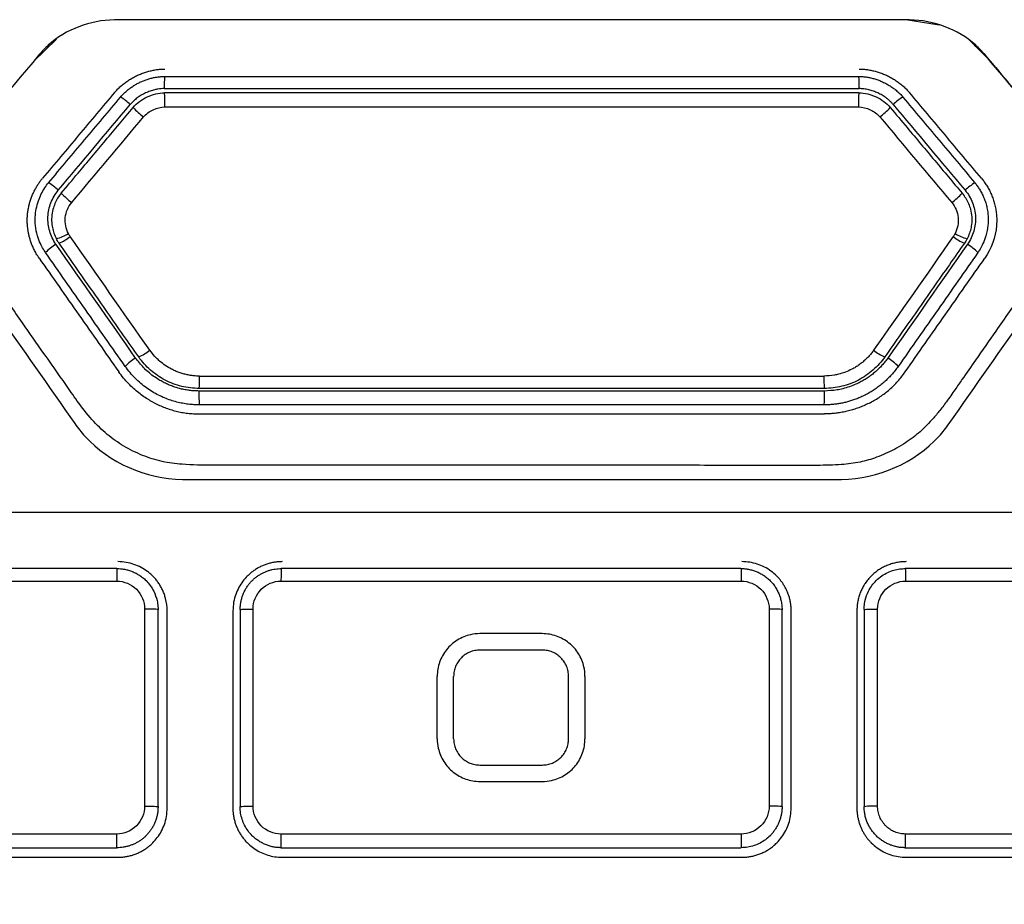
# Model space of a CAD drawing. Header units: millimetres. Extents: x -508 to 796, y -404 to 760.
# Tile 70 of 116: x 229 to 259, y 149 to 176. Entities that reach past the tile are written whole.
import ezdxf

# ---------------------------------------------------------------- set-up
doc = ezdxf.new("R2010")
doc.units = ezdxf.units.MM

msp = doc.modelspace()

# ---------------------------------------------------------------- linework, layer by layer
at = {"color": 7, "linetype": 'Continuous', "lineweight": 25}
for p, q in [((237.561, 175.886), (231.43, 175.885)), ((255.646, 175.885), (249.518, 175.886)), ((256.541, 175.722), (255.534, 175.885)), ((229.673, 175.295), (228.967, 174.618)), ((258.086, 174.645), (257.467, 175.267)), ((257.944, 174.814), (257.625, 175.107)), ((258.266, 174.431), (257.944, 174.814)), ((232.352, 157.943), (232.352, 151.942)), ((232.761, 151.926), (232.761, 157.926)), ((233.04, 151.886), (233.04, 157.886)), ((235.04, 157.886), (235.04, 151.886)), ((235.261, 157.926), (235.261, 151.926)), ((235.654, 151.944), (235.654, 157.943)), ((251.368, 157.944), (251.368, 151.944)), ((251.761, 151.926), (251.761, 157.926)), ((252.04, 151.886), (252.04, 157.886)), ((254.04, 157.886), (254.04, 151.886)), ((254.261, 157.926), (254.261, 151.926)), ((254.671, 151.943), (254.671, 157.943)), ((241.261, 153.994), (241.261, 155.894)), ((241.761, 153.994), (241.761, 155.894)), ((245.761, 155.894), (245.761, 153.994))]:
    msp.add_line(p, q, dxfattribs=at)
for centre, radius, start, end in [((236.51, 173.878), 3.561, 175.4612, 181.4118), ((250.548, 173.878), 3.562, 358.5886, 4.5375), ((227.814, 173.334), 5.156, 358.8526, 3.6197), ((259.246, 173.334), 5.157, 176.3813, 181.1471), ((230.381, 171.617), 2.283, 47.7742, 57.1355), ((256.678, 171.617), 2.282, 122.8637, 132.2261), ((234.288, 175.434), 3.187, 224.1728, 231.8462), ((252.771, 175.434), 3.187, 308.1536, 315.828), ((227.882, 168.64), 2.759, 48.159, 55.8949), ((259.177, 168.64), 2.759, 124.1044, 131.8412), ((232.534, 173.342), 3.861, 225.1914, 231.5252), ((254.526, 173.342), 3.861, 308.4746, 314.8093), ((229.315, 170.535), 1.363, 284.8466, 301.7125), ((229.224, 170.347), 1.368, 292.4423, 309.0787), ((257.836, 170.347), 1.369, 230.9216, 247.557), ((257.744, 170.536), 1.363, 238.2924, 255.1578), ((230.374, 167.842), 1.409, 120.8726, 137.426), ((256.685, 167.842), 1.41, 42.5748, 59.1272), ((231.534, 167.047), 1.564, 294.0423, 308.5692), ((255.525, 167.047), 1.564, 231.431, 245.957), ((232.919, 164.208), 1.614, 121.3873, 135.8327), ((254.14, 164.208), 1.614, 44.1681, 58.6125), ((229.799, 164.946), 4.225, 356.1162, 1.2281), ((257.261, 164.946), 4.226, 178.7723, 183.8825), ((238.939, 164.473), 4.935, 178.7261, 183.6391), ((248.119, 164.473), 4.936, 356.3621, 1.2735), ((254.567, 149.573), 2.372, 87.4908, 97.4054)]:
    msp.add_arc(centre, radius, start, end, dxfattribs=at)
for points, knots in [([(231.43, 175.885), (230.69, 175.867), (229.831, 175.552), (229.22, 174.92), (229.132, 174.814)], [4.745795, 4.745795, 4.745795, 4.745795, 6.990909, 7.409074, 7.409074, 7.409074, 7.409074]), ([(255.646, 175.885), (255.533, 175.888), (255.42, 175.886), (247.463, 175.886), (239.613, 175.886), (231.656, 175.886), (231.543, 175.888), (231.43, 175.885)], [7.409074, 7.409074, 7.409074, 7.409074, 7.751774, 7.751774, 31.500383, 31.500383, 31.843088, 31.843088, 31.843088, 31.843088]), ([(257.944, 174.814), (257.856, 174.92), (257.245, 175.552), (256.386, 175.867), (255.646, 175.885)], [31.843088, 31.843088, 31.843088, 31.843088, 32.261246, 34.506341, 34.506341, 34.506341, 34.506341]), ([(231.436, 173.671), (231.466, 173.704), (231.525, 173.771), (231.623, 173.864), (231.727, 173.95), (231.837, 174.029), (231.953, 174.101), (232.073, 174.166), (232.197, 174.223), (232.323, 174.272), (232.451, 174.312), (232.58, 174.345), (232.71, 174.368), (232.84, 174.383), (232.926, 174.385), (232.968, 174.386)], [0, 0, 0, 0, 0.0765684, 0.1537508, 0.2314499, 0.3095278, 0.3878183, 0.4661373, 0.5442919, 0.6220899, 0.6993466, 0.7758937, 0.8515865, 0.9263126, 1, 1, 1, 1]), ([(254.108, 174.386), (254.15, 174.385), (254.237, 174.383), (254.366, 174.368), (254.496, 174.345), (254.625, 174.312), (254.753, 174.272), (254.88, 174.223), (255.003, 174.166), (255.123, 174.101), (255.239, 174.029), (255.349, 173.95), (255.454, 173.864), (255.552, 173.771), (255.61, 173.704), (255.64, 173.671)], [0, 0, 0, 0, 0.073686, 0.148411, 0.224103, 0.300649, 0.377905, 0.455703, 0.533858, 0.612177, 0.690468, 0.768547, 0.846247, 0.92343, 1, 1, 1, 1]), ([(258.266, 174.431), (258.776, 173.823), (259.797, 172.606), (260.818, 171.389), (261.328, 170.781)], [0, 0, 0, 0, 0.5000066, 1, 1, 1, 1]), ([(231.619, 173.534), (231.645, 173.564), (231.698, 173.623), (231.785, 173.705), (231.877, 173.781), (231.974, 173.85), (232.076, 173.913), (232.182, 173.97), (232.29, 174.019), (232.4, 174.062), (232.512, 174.097), (232.625, 174.125), (232.737, 174.144), (232.849, 174.157), (232.923, 174.159), (232.96, 174.16)], [0, 0, 0, 0, 0.077645, 0.155749, 0.234205, 0.312863, 0.391548, 0.470069, 0.548229, 0.625835, 0.702706, 0.778678, 0.853613, 0.927408, 1, 1, 1, 1]), ([(232.96, 174.16), (233.665, 174.16), (235.074, 174.16), (237.188, 174.16), (239.302, 174.16), (241.416, 174.16), (243.53, 174.16), (245.644, 174.16), (247.758, 174.16), (249.871, 174.16), (251.985, 174.16), (253.395, 174.16), (254.099, 174.16)], [0, 0, 0, 0, 0.100015, 0.20002, 0.300018, 0.40001, 0.5, 0.59999, 0.699982, 0.79998, 0.899985, 1, 1, 1, 1]), ([(254.099, 174.16), (254.139, 174.159), (254.22, 174.157), (254.341, 174.142), (254.463, 174.119), (254.585, 174.086), (254.705, 174.045), (254.824, 173.996), (254.939, 173.938), (255.051, 173.872), (255.159, 173.799), (255.26, 173.718), (255.355, 173.631), (255.412, 173.566), (255.44, 173.534)], [0, 0, 0, 0, 0.078693, 0.158794, 0.240217, 0.322818, 0.406413, 0.490786, 0.575696, 0.660896, 0.746138, 0.831192, 0.915861, 1, 1, 1, 1]), ([(231.436, 173.671), (231.072, 173.237), (230.342, 172.367), (229.612, 171.497), (229.246, 171.061)], [0, 0, 0, 0, 0.4993387, 1, 1, 1, 1]), ([(232.95, 173.79), (232.918, 173.789), (232.854, 173.788), (232.757, 173.775), (232.644, 173.752), (232.518, 173.715), (232.381, 173.659), (232.251, 173.59), (232.127, 173.508), (232.013, 173.416), (231.947, 173.343), (231.915, 173.307)], [0, 0, 0, 0, 0.080844, 0.163876, 0.24962, 0.374061, 0.499976, 0.625729, 0.749975, 0.877604, 1, 1, 1, 1]), ([(232.002, 173.213), (232.061, 173.283), (232.128, 173.344), (232.274, 173.452), (232.352, 173.499), (232.515, 173.576), (232.601, 173.605), (232.779, 173.647), (232.869, 173.66), (232.96, 173.66)], [0, 0, 0, 0, 0.25, 0.25, 0.5, 0.5, 0.75, 0.75, 1, 1, 1, 1]), ([(254.099, 173.66), (250.577, 173.66), (243.53, 173.66), (236.483, 173.66), (232.96, 173.66)], [0.399117, 0.399117, 0.399117, 0.399117, 1.530893, 2.663, 2.663, 2.663, 2.663]), ([(254.099, 173.66), (254.191, 173.66), (254.28, 173.647), (254.457, 173.605), (254.544, 173.576), (254.707, 173.499), (254.785, 173.452), (254.931, 173.344), (254.998, 173.283), (255.057, 173.213)], [0, 0, 0, 0, 0.25, 0.25, 0.5, 0.5, 0.75, 0.75, 1, 1, 1, 1]), ([(255.144, 173.307), (255.124, 173.331), (255.081, 173.379), (255.009, 173.446), (254.919, 173.517), (254.809, 173.59), (254.678, 173.659), (254.542, 173.714), (254.4, 173.756), (254.255, 173.784), (254.157, 173.788), (254.109, 173.79)], [0, 0, 0, 0, 0.080849, 0.163881, 0.249619, 0.374066, 0.499975, 0.625734, 0.749974, 0.87761, 1, 1, 1, 1]), ([(257.83, 171.061), (257.464, 171.497), (256.734, 172.367), (256.004, 173.237), (255.64, 173.671)], [0, 0, 0, 0, 0.500661, 1, 1, 1, 1]), ([(229.429, 170.924), (229.795, 171.36), (230.525, 172.23), (231.255, 173.1), (231.619, 173.534)], [0, 0, 0, 0, 0.500659, 1, 1, 1, 1]), ([(255.44, 173.534), (255.804, 173.1), (256.534, 172.23), (257.264, 171.36), (257.63, 170.924)], [0, 0, 0, 0, 0.499341, 1, 1, 1, 1]), ([(229.812, 170.603), (229.984, 170.807), (230.155, 171.011), (230.326, 171.216), (230.606, 171.548), (230.885, 171.881), (231.164, 172.214), (231.444, 172.547), (231.723, 172.88), (232.002, 173.213)], [0, 0, 0, 0, 0.0008, 0.0008, 0.0008, 0.002104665, 0.002104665, 0.002104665, 0.003409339, 0.003409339, 0.003409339, 0.003409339]), ([(232.319, 172.928), (232.4, 173.023), (232.502, 173.094), (232.726, 173.199), (232.848, 173.231), (232.969, 173.231)], [0, 0, 0, 0, 0.5, 0.5, 1, 1, 1, 1]), ([(254.09, 173.231), (254.215, 173.231), (254.337, 173.198), (254.56, 173.093), (254.662, 173.02), (254.74, 172.928)], [0, 0, 0, 0, 0.5, 0.5, 1, 1, 1, 1]), ([(255.057, 173.213), (255.228, 173.009), (255.399, 172.805), (255.571, 172.601), (255.85, 172.268), (256.129, 171.935), (256.409, 171.602), (256.688, 171.269), (256.967, 170.936), (257.247, 170.603)], [0, 0, 0, 0, 0.0008, 0.0008, 0.0008, 0.002104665, 0.002104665, 0.002104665, 0.00340934, 0.00340934, 0.00340934, 0.00340934]), ([(228.78, 169.864), (228.783, 169.908), (228.789, 169.995), (228.808, 170.122), (228.834, 170.247), (228.868, 170.366), (228.908, 170.481), (228.953, 170.592), (229.003, 170.697), (229.058, 170.796), (229.117, 170.89), (229.179, 170.979), (229.224, 171.034), (229.246, 171.061)], [0, 0, 0, 0, 0.10078, 0.199702, 0.296746, 0.391874, 0.485033, 0.576171, 0.665233, 0.752176, 0.836964, 0.919575, 1, 1, 1, 1]), ([(229.336, 168.796), (229.313, 168.831), (229.255, 168.918), (229.168, 169.088), (229.078, 169.327), (229.024, 169.599), (229.015, 169.877), (229.046, 170.129), (229.11, 170.366), (229.199, 170.578), (229.305, 170.765), (229.389, 170.873), (229.429, 170.924)], [0, 0, 0, 0, 0.055056, 0.137977, 0.249173, 0.389401, 0.499406, 0.613217, 0.720422, 0.820762, 0.913991, 1, 1, 1, 1]), ([(257.63, 170.924), (257.655, 170.893), (257.707, 170.829), (257.777, 170.723), (257.843, 170.607), (257.902, 170.48), (257.954, 170.343), (257.995, 170.195), (258.025, 170.039), (258.043, 169.848), (258.035, 169.601), (257.981, 169.328), (257.892, 169.087), (257.804, 168.918), (257.746, 168.83), (257.723, 168.796)], [0, 0, 0, 0, 0.052477, 0.107873, 0.166183, 0.227377, 0.291397, 0.358165, 0.427598, 0.49963, 0.609879, 0.750357, 0.862466, 0.945538, 1, 1, 1, 1]), ([(257.83, 171.061), (257.857, 171.027), (257.913, 170.958), (257.988, 170.846), (258.058, 170.726), (258.122, 170.596), (258.177, 170.459), (258.224, 170.314), (258.261, 170.162), (258.287, 170.003), (258.293, 169.895), (258.297, 169.841)], [0, 0, 0, 0, 0.09797, 0.199379, 0.304201, 0.412375, 0.523812, 0.638401, 0.756026, 0.876582, 1, 1, 1, 1]), ([(261.328, 170.781), (260.921, 170.199), (260.174, 169.132), (259.154, 167.674), (258.336, 166.504), (257.721, 165.621), (257.306, 165.028), (257.013, 164.603), (256.785, 164.274), (256.55, 163.967), (256.334, 163.711), (256.125, 163.49), (255.914, 163.296), (255.692, 163.12), (255.449, 162.955), (255.102, 162.757), (254.667, 162.558), (254.124, 162.404), (253.516, 162.325), (253.043, 162.318), (252.663, 162.318), (252.37, 162.318), (251.891, 162.319), (251.226, 162.319), (250.376, 162.319), (249.34, 162.319), (248.118, 162.32), (246.71, 162.32), (245.116, 162.32), (243.337, 162.32), (241.372, 162.321), (239.221, 162.32), (236.884, 162.323), (234.955, 162.316), (233.599, 162.327), (232.879, 162.418), (232.281, 162.611), (231.714, 162.887), (231.196, 163.256), (230.72, 163.719), (230.377, 164.165), (230.069, 164.611), (229.73, 165.093), (229.236, 165.799), (228.585, 166.728), (227.778, 167.881), (226.815, 169.257), (226.121, 170.248), (225.748, 170.781)], [0, 0, 0, 0, 0.048849, 0.089628, 0.122343, 0.146994, 0.163585, 0.172115, 0.182442, 0.191101, 0.198647, 0.205483, 0.211939, 0.218313, 0.22492, 0.232138, 0.245669, 0.257689, 0.270718, 0.287615, 0.290069, 0.29677, 0.307717, 0.32291, 0.34235, 0.366036, 0.393968, 0.426147, 0.462573, 0.503244, 0.548162, 0.597327, 0.650738, 0.708395, 0.729649, 0.743636, 0.757989, 0.772605, 0.786732, 0.801494, 0.818041, 0.825279, 0.838766, 0.858505, 0.884496, 0.916741, 0.955241, 1, 1, 1, 1]), ([(229.651, 169.052), (229.566, 169.174), (229.505, 169.307), (229.421, 169.591), (229.402, 169.737), (229.414, 170.032), (229.446, 170.177), (229.553, 170.453), (229.627, 170.581), (229.723, 170.695)], [0, 0, 0, 0, 0.25, 0.25, 0.5, 0.5, 0.75, 0.75, 1, 1, 1, 1]), ([(229.812, 170.603), (229.772, 170.554), (229.699, 170.453), (229.616, 170.288), (229.527, 170.029), (229.507, 169.773), (229.559, 169.47), (229.607, 169.328), (229.664, 169.217)], [0, 0, 0, 0, 0.210469, 0.420937, 0.631406, 1.157577, 1.262811, 1.683748, 1.683748, 1.683748, 1.683748]), ([(257.247, 170.603), (257.288, 170.554), (257.36, 170.452), (257.443, 170.288), (257.532, 170.03), (257.552, 169.774), (257.501, 169.47), (257.453, 169.328), (257.395, 169.218)], [0, 0, 0, 0, 0.210371, 0.420741, 0.631112, 1.157038, 1.262223, 1.682965, 1.682965, 1.682965, 1.682965]), ([(257.336, 170.695), (257.432, 170.581), (257.505, 170.454), (257.613, 170.178), (257.644, 170.033), (257.658, 169.738), (257.639, 169.591), (257.556, 169.308), (257.493, 169.174), (257.408, 169.052)], [0, 0, 0, 0, 0.25, 0.25, 0.5, 0.5, 0.75, 0.75, 1, 1, 1, 1]), ([(230.032, 169.375), (229.992, 169.45), (229.965, 169.529), (229.932, 169.694), (229.928, 169.779), (229.955, 170.028), (230.023, 170.191), (230.131, 170.32)], [0, 0, 0, 0, 0.25, 0.25, 0.5, 0.5, 1, 1, 1, 1]), ([(256.928, 170.32), (257.036, 170.191), (257.104, 170.028), (257.131, 169.779), (257.127, 169.694), (257.094, 169.53), (257.067, 169.451), (257.028, 169.376)], [0, 0, 0, 0, 0.5, 0.5, 0.75, 0.75, 1, 1, 1, 1]), ([(229.054, 168.764), (229.031, 168.805), (228.987, 168.885), (228.933, 169.006), (228.889, 169.121), (228.855, 169.231), (228.829, 169.333), (228.809, 169.428), (228.796, 169.514), (228.787, 169.591), (228.782, 169.659), (228.779, 169.718), (228.778, 169.768), (228.779, 169.808), (228.779, 169.839), (228.78, 169.857), (228.78, 169.864)], [0, 0, 0, 0, 0.1228782, 0.2382658, 0.3459676, 0.4458269, 0.5377272, 0.621588, 0.6973582, 0.7650083, 0.8245238, 0.8758991, 0.9191334, 0.9542275, 0.9811828, 1, 1, 1, 1]), ([(229.746, 169.083), (229.738, 169.094), (229.731, 169.105), (229.723, 169.116), (229.716, 169.127), (229.709, 169.139), (229.702, 169.15), (229.689, 169.172), (229.676, 169.195), (229.664, 169.217)], [0, 0, 0, 0, 0.0000404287, 0.0000404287, 0.0000404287, 0.0000808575, 0.0000808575, 0.0000808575, 0.00015804, 0.00015804, 0.00015804, 0.00015804]), ([(257.395, 169.218), (257.389, 169.206), (257.383, 169.194), (257.376, 169.182), (257.369, 169.171), (257.363, 169.159), (257.356, 169.147), (257.342, 169.125), (257.328, 169.104), (257.313, 169.083)], [0, 0, 0, 0, 0.000040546, 0.000040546, 0.000040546, 0.0000810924, 0.0000810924, 0.0000810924, 0.0001586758, 0.0001586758, 0.0001586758, 0.0001586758]), ([(231.762, 165.332), (231.357, 165.91), (230.548, 167.065), (229.74, 168.219), (229.336, 168.796)], [0, 0, 0, 0, 0.500473, 1, 1, 1, 1]), ([(232.171, 165.619), (232.019, 165.837), (231.866, 166.055), (231.713, 166.273), (231.385, 166.741), (231.057, 167.21), (230.73, 167.678), (230.402, 168.146), (230.074, 168.615), (229.746, 169.083)], [0, 0, 0, 0, 0.0008, 0.0008, 0.0008, 0.00251913, 0.00251913, 0.00251913, 0.004238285, 0.004238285, 0.004238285, 0.004238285]), ([(257.313, 169.083), (257.161, 168.865), (257.008, 168.647), (256.856, 168.429), (256.528, 167.961), (256.2, 167.493), (255.872, 167.024), (255.544, 166.556), (255.216, 166.088), (254.888, 165.619)], [0, 0, 0, 0, 0.0008, 0.0008, 0.0008, 0.002519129, 0.002519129, 0.002519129, 0.004238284, 0.004238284, 0.004238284, 0.004238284]), ([(257.723, 168.796), (257.319, 168.219), (256.511, 167.065), (255.702, 165.91), (255.298, 165.332)], [0, 0, 0, 0, 0.499527, 1, 1, 1, 1]), ([(229.14, 168.628), (229.125, 168.65), (229.095, 168.695), (229.067, 168.741), (229.054, 168.764)], [0, 0, 0, 0, 0.49915, 1, 1, 1, 1]), ([(229.14, 168.628), (229.544, 168.052), (230.352, 166.898), (231.161, 165.743), (231.565, 165.165)], [0, 0, 0, 0, 0.499526, 1, 1, 1, 1]), ([(255.511, 165.165), (255.915, 165.743), (256.724, 166.898), (257.532, 168.052), (257.936, 168.628)], [0, 0, 0, 0, 0.500474, 1, 1, 1, 1]), ([(234.023, 165.036), (233.981, 165.037), (233.896, 165.039), (233.77, 165.053), (233.646, 165.075), (233.523, 165.105), (233.402, 165.143), (233.284, 165.191), (233.142, 165.259), (232.979, 165.357), (232.829, 165.472), (232.666, 165.623), (232.575, 165.74), (232.509, 165.824)], [0, 0, 0, 0, 0.071816, 0.143063, 0.214098, 0.285235, 0.356686, 0.428561, 0.500197, 0.6238, 0.749371, 0.819039, 1, 1, 1, 1]), ([(254.55, 165.824), (254.525, 165.79), (254.475, 165.722), (254.392, 165.627), (254.303, 165.538), (254.208, 165.454), (254.107, 165.377), (254.001, 165.308), (253.863, 165.231), (253.689, 165.153), (253.511, 165.097), (253.293, 165.049), (253.145, 165.042), (253.036, 165.036)], [0, 0, 0, 0, 0.071825, 0.143085, 0.214133, 0.28528, 0.356741, 0.428627, 0.500274, 0.623861, 0.749417, 0.816678, 1, 1, 1, 1]), ([(234.006, 164.582), (233.958, 164.583), (233.864, 164.585), (233.723, 164.599), (233.583, 164.62), (233.445, 164.65), (233.309, 164.688), (233.176, 164.734), (233.046, 164.788), (232.916, 164.852), (232.711, 164.965), (232.507, 165.116), (232.269, 165.338), (232.154, 165.488), (232.079, 165.585)], [0, 0, 0, 0, 0.062817, 0.125374, 0.18791, 0.25064, 0.313472, 0.375618, 0.437772, 0.500102, 0.56826, 0.749243, 0.836004, 1, 1, 1, 1]), ([(234.014, 164.66), (233.832, 164.66), (233.655, 164.682), (233.306, 164.767), (233.134, 164.832), (232.817, 164.996), (232.667, 165.1), (232.396, 165.337), (232.275, 165.47), (232.171, 165.619)], [0, 0, 0, 0, 0.25, 0.25, 0.5, 0.5, 0.75, 0.75, 1, 1, 1, 1]), ([(254.888, 165.619), (254.784, 165.471), (254.664, 165.338), (254.395, 165.101), (254.244, 164.998), (253.927, 164.832), (253.756, 164.769), (253.405, 164.682), (253.227, 164.66), (253.045, 164.66)], [0, 0, 0, 0, 0.25, 0.25, 0.5, 0.5, 0.75, 0.75, 1, 1, 1, 1]), ([(254.98, 165.585), (254.953, 165.547), (254.897, 165.471), (254.805, 165.364), (254.708, 165.262), (254.604, 165.166), (254.495, 165.076), (254.381, 164.993), (254.263, 164.918), (254.139, 164.849), (253.928, 164.746), (253.692, 164.666), (253.37, 164.597), (253.181, 164.588), (253.054, 164.582)], [0, 0, 0, 0, 0.062825, 0.125396, 0.187945, 0.250689, 0.313531, 0.375681, 0.437842, 0.500185, 0.563946, 0.749284, 0.830286, 1, 1, 1, 1]), ([(234.014, 164.16), (233.96, 164.16), (233.849, 164.162), (233.68, 164.179), (233.505, 164.206), (233.325, 164.246), (233.143, 164.299), (232.958, 164.368), (232.772, 164.453), (232.588, 164.555), (232.407, 164.675), (232.232, 164.813), (232.063, 164.968), (231.904, 165.14), (231.809, 165.268), (231.762, 165.332)], [0, 0, 0, 0, 0.061746, 0.126123, 0.193119, 0.262714, 0.334876, 0.409571, 0.486767, 0.566451, 0.648595, 0.733136, 0.819971, 0.908972, 1, 1, 1, 1]), ([(255.298, 165.332), (255.265, 165.288), (255.201, 165.2), (255.096, 165.076), (254.986, 164.96), (254.872, 164.853), (254.754, 164.754), (254.633, 164.663), (254.509, 164.581), (254.384, 164.506), (254.258, 164.44), (254.131, 164.382), (254.004, 164.332), (253.878, 164.288), (253.753, 164.252), (253.629, 164.222), (253.507, 164.198), (253.388, 164.181), (253.271, 164.168), (253.157, 164.161), (253.082, 164.16), (253.045, 164.16)], [0, 0, 0, 0, 0.062413, 0.123872, 0.184342, 0.24379, 0.302184, 0.359501, 0.415719, 0.470826, 0.524817, 0.577685, 0.629413, 0.679982, 0.729371, 0.777559, 0.82453, 0.87027, 0.914765, 0.95801, 1, 1, 1, 1]), ([(232.638, 164.224), (232.587, 164.252), (232.482, 164.309), (232.327, 164.409), (232.169, 164.525), (232.011, 164.658), (231.855, 164.809), (231.704, 164.977), (231.612, 165.101), (231.565, 165.165)], [0, 0, 0, 0, 0.1208966, 0.2492869, 0.3851128, 0.528271, 0.6786095, 0.8359299, 1, 1, 1, 1]), ([(234.023, 165.036), (237.192, 165.036), (243.53, 165.036), (249.868, 165.036), (253.036, 165.036)], [0.512633, 0.512633, 0.512633, 0.512633, 1.656843, 2.800681, 2.800681, 2.800681, 2.800681]), ([(254.441, 164.226), (254.494, 164.255), (254.6, 164.312), (254.752, 164.41), (254.897, 164.515), (255.034, 164.628), (255.165, 164.75), (255.288, 164.88), (255.404, 165.018), (255.475, 165.116), (255.511, 165.165)], [0, 0, 0, 0, 0.1264523, 0.2515829, 0.3758384, 0.4996745, 0.623552, 0.7479308, 0.8732654, 1, 1, 1, 1]), ([(253.045, 164.66), (249.874, 164.66), (243.53, 164.66), (237.186, 164.66), (234.014, 164.66)], [0.511938, 0.511938, 0.511938, 0.511938, 1.530893, 2.550179, 2.550179, 2.550179, 2.550179]), ([(210.54, 164.029), (210.54, 161.706), (210.54, 159.381), (210.54, 156.702), (210.708, 156.085), (211.065, 155.548), (214.472, 149.648), (217.738, 143.991), (221.543, 137.401), (222.553, 136.786), (236.882, 136.786), (250.15, 136.786), (264.477, 136.786), (265.511, 137.356), (269.324, 143.96), (272.598, 149.632), (275.998, 155.521), (276.139, 155.735), (276.428, 156.301), (276.54, 156.671), (276.54, 159.381), (276.54, 161.706), (276.54, 164.029)], [0, 0, 0, 0, 6.966011, 6.966011, 8.027012, 8.88351, 8.88351, 28.477408, 28.477408, 31.702616, 31.702616, 71.390453, 71.390453, 74.608336, 74.608336, 94.255818, 94.255818, 95.018098, 95.018098, 96.173338, 96.173338, 103.139474, 103.139474, 103.139474, 103.139474]), ([(232.638, 164.224), (232.693, 164.197), (232.801, 164.143), (232.968, 164.075), (233.137, 164.016), (233.309, 163.968), (233.484, 163.931), (233.661, 163.905), (233.841, 163.889), (233.962, 163.887), (234.023, 163.886)], [0, 0, 0, 0, 0.126615, 0.251858, 0.376177, 0.50003, 0.623879, 0.748187, 0.873411, 1, 1, 1, 1]), ([(253.045, 164.16), (252.34, 164.16), (250.93, 164.16), (248.816, 164.16), (246.701, 164.16), (244.587, 164.16), (242.472, 164.16), (240.358, 164.16), (238.243, 164.16), (236.129, 164.16), (234.719, 164.16), (234.014, 164.16)], [0, 0, 0, 0, 0.111123, 0.222238, 0.333345, 0.444449, 0.555551, 0.666655, 0.777762, 0.888877, 1, 1, 1, 1]), ([(254.441, 164.226), (254.39, 164.2), (254.291, 164.151), (254.137, 164.087), (253.981, 164.032), (253.825, 163.986), (253.669, 163.949), (253.513, 163.92), (253.359, 163.9), (253.205, 163.888), (253.104, 163.886), (253.053, 163.886)], [0, 0, 0, 0, 0.116853, 0.232398, 0.346588, 0.459362, 0.570662, 0.680425, 0.788599, 0.895136, 1, 1, 1, 1]), ([(234.023, 163.886), (234.657, 163.886), (235.926, 163.886), (237.828, 163.886), (239.731, 163.886), (241.635, 163.886), (243.961, 163.886), (246.71, 163.886), (249.882, 163.886), (251.996, 163.886), (253.053, 163.886)], [0, 0, 0, 0, 0.099994, 0.19999, 0.299988, 0.399991, 0.5, 0.666667, 0.833331, 1, 1, 1, 1]), ([(230.226, 163.591), (230.321, 163.456), (231.125, 162.451), (232.378, 161.918), (233.502, 161.886)], [8.013007, 8.013007, 8.013007, 8.013007, 8.475579, 11.615288, 11.615288, 11.615288, 11.615288]), ([(253.574, 161.885), (253.574, 161.885), (254.698, 161.916), (255.951, 162.451), (256.755, 163.456), (256.85, 163.591)], [30.264563, 30.264563, 30.264563, 30.264563, 30.264581, 33.404265, 33.866845, 33.866845, 33.866845, 33.866845]), ([(233.502, 161.886), (233.502, 161.886), (233.67, 161.881), (233.839, 161.886), (240.361, 161.886), (246.715, 161.886), (253.22, 161.886), (253.371, 161.881), (253.521, 161.884)], [11.615288, 11.615288, 11.615288, 11.615288, 11.615294, 12.084441, 12.084441, 29.795427, 29.795427, 30.215625, 30.215625, 30.215625, 30.215625]), ([(272.256, 160.886), (271.573, 160.886), (270.207, 160.886), (268.158, 160.886), (266.108, 160.886), (264.058, 160.886), (262.007, 160.886), (259.956, 160.886), (257.905, 160.886), (255.854, 160.886), (253.802, 160.886), (251.75, 160.886), (249.698, 160.886), (247.646, 160.886), (245.593, 160.886), (242.855, 160.886), (239.434, 160.886), (235.329, 160.886), (231.225, 160.886), (227.123, 160.886), (223.021, 160.886), (218.921, 160.886), (216.189, 160.886), (214.823, 160.886)], [0, 0, 0, 0, 0.035725, 0.071446, 0.107162, 0.142875, 0.178586, 0.214295, 0.250004, 0.285712, 0.32142, 0.357131, 0.392843, 0.428558, 0.464277, 0.500001, 0.571441, 0.642867, 0.714285, 0.785701, 0.857121, 0.928552, 1, 1, 1, 1]), ([(232.99, 158.268), (232.978, 158.308), (232.955, 158.389), (232.908, 158.505), (232.851, 158.617), (232.786, 158.724), (232.711, 158.825), (232.629, 158.919), (232.539, 159.007), (232.414, 159.108), (232.247, 159.215), (232.028, 159.31), (231.79, 159.373), (231.624, 159.381), (231.54, 159.386)], [0, 0, 0, 0, 0.063697, 0.127394, 0.191093, 0.254793, 0.318494, 0.382196, 0.445899, 0.509604, 0.62677, 0.747555, 0.871964, 1, 1, 1, 1]), ([(236.54, 159.386), (236.5, 159.385), (236.421, 159.383), (236.304, 159.368), (236.188, 159.345), (236.074, 159.313), (235.963, 159.272), (235.856, 159.223), (235.754, 159.165), (235.656, 159.1), (235.564, 159.027), (235.456, 158.927), (235.337, 158.79), (235.216, 158.604), (235.12, 158.388), (235.053, 158.146), (235.044, 157.974), (235.04, 157.886)], [0, 0, 0, 0, 0.050309, 0.10055, 0.150722, 0.200826, 0.250863, 0.300834, 0.350739, 0.400579, 0.450355, 0.500066, 0.587563, 0.681305, 0.781292, 0.887524, 1, 1, 1, 1]), ([(252.04, 157.886), (252.039, 157.926), (252.037, 158.007), (252.022, 158.125), (251.999, 158.239), (251.968, 158.348), (251.93, 158.452), (251.886, 158.549), (251.837, 158.641), (251.783, 158.727), (251.725, 158.806), (251.665, 158.879), (251.568, 158.981), (251.426, 159.103), (251.225, 159.227), (251.007, 159.317), (250.776, 159.375), (250.619, 159.382), (250.54, 159.386)], [0, 0, 0, 0, 0.051942, 0.102592, 0.151951, 0.200018, 0.246793, 0.292277, 0.336471, 0.379373, 0.420984, 0.461305, 0.500336, 0.599729, 0.699387, 0.799315, 0.899518, 1, 1, 1, 1]), ([(255.54, 159.386), (255.497, 159.384), (255.41, 159.382), (255.278, 159.365), (255.146, 159.336), (255.014, 159.295), (254.884, 159.24), (254.758, 159.173), (254.639, 159.093), (254.527, 159.001), (254.424, 158.898), (254.332, 158.786), (254.252, 158.667), (254.185, 158.541), (254.13, 158.411), (254.089, 158.279), (254.06, 158.147), (254.043, 158.016), (254.041, 157.928), (254.04, 157.886)], [0, 0, 0, 0, 0.054546, 0.110601, 0.16802, 0.22664, 0.286274, 0.346716, 0.407748, 0.469141, 0.530656, 0.592056, 0.653103, 0.713566, 0.773222, 0.831867, 0.88931, 0.945395, 1, 1, 1, 1]), ([(231.511, 159.176), (231.51, 159.176), (231.509, 159.168), (231.506, 159.131), (231.505, 159.102), (231.503, 159.028), (231.502, 158.983), (231.501, 158.889), (231.501, 158.84), (231.501, 158.794)], [0, 0, 0, 0, 0.25, 0.25, 0.5, 0.5, 0.75, 0.75, 1, 1, 1, 1]), ([(231.511, 159.176), (231.546, 159.175), (231.616, 159.173), (231.724, 159.159), (231.836, 159.135), (231.95, 159.098), (232.066, 159.048), (232.18, 158.984), (232.292, 158.905), (232.461, 158.755), (232.628, 158.524), (232.729, 158.243), (232.759, 158.05), (232.761, 157.956), (232.761, 157.926)], [0, 0, 0, 0, 0.052581, 0.108009, 0.166286, 0.227411, 0.291385, 0.358206, 0.427875, 0.500391, 0.70392, 0.855189, 0.953938, 1, 1, 1, 1]), ([(235.261, 157.926), (235.262, 157.964), (235.264, 158.041), (235.281, 158.154), (235.306, 158.264), (235.341, 158.371), (235.385, 158.472), (235.437, 158.568), (235.496, 158.658), (235.562, 158.741), (235.633, 158.818), (235.71, 158.887), (235.791, 158.949), (235.876, 159.004), (235.963, 159.051), (236.053, 159.09), (236.144, 159.122), (236.236, 159.146), (236.328, 159.163), (236.42, 159.174), (236.481, 159.175), (236.511, 159.176)], [0, 0, 0, 0, 0.058946, 0.11719, 0.174731, 0.23157, 0.287707, 0.343141, 0.397874, 0.451905, 0.505235, 0.557863, 0.60979, 0.661017, 0.711543, 0.761368, 0.810493, 0.858919, 0.906645, 0.953672, 1, 1, 1, 1]), ([(236.511, 159.176), (236.511, 159.176), (236.51, 159.168), (236.508, 159.131), (236.507, 159.102), (236.506, 159.028), (236.505, 158.983), (236.505, 158.889), (236.504, 158.84), (236.504, 158.794)], [0, 0, 0, 0, 0.25, 0.25, 0.5, 0.5, 0.75, 0.75, 1, 1, 1, 1]), ([(250.511, 159.176), (250.512, 159.176), (250.513, 159.168), (250.515, 159.131), (250.516, 159.102), (250.517, 159.028), (250.517, 158.983), (250.518, 158.889), (250.518, 158.84), (250.518, 158.794)], [0, 0, 0, 0, 0.25, 0.25, 0.5, 0.5, 0.75, 0.75, 1, 1, 1, 1]), ([(250.511, 159.176), (250.55, 159.175), (250.627, 159.173), (250.744, 159.156), (250.861, 159.128), (250.976, 159.088), (251.089, 159.036), (251.199, 158.972), (251.303, 158.896), (251.4, 158.808), (251.489, 158.709), (251.568, 158.599), (251.635, 158.479), (251.69, 158.35), (251.73, 158.214), (251.756, 158.071), (251.76, 157.975), (251.761, 157.926)], [0, 0, 0, 0, 0.058757, 0.118641, 0.179655, 0.241796, 0.305068, 0.369469, 0.435001, 0.501664, 0.569458, 0.638384, 0.708442, 0.779632, 0.851955, 0.925411, 1, 1, 1, 1]), ([(254.261, 157.926), (254.262, 157.957), (254.264, 158.052), (254.295, 158.245), (254.396, 158.525), (254.578, 158.777), (254.792, 158.956), (254.976, 159.061), (255.16, 159.13), (255.339, 159.169), (255.455, 159.174), (255.511, 159.176)], [0, 0, 0, 0, 0.047385, 0.146525, 0.297256, 0.499329, 0.614104, 0.721561, 0.821697, 0.914511, 1, 1, 1, 1]), ([(255.511, 159.176), (255.513, 159.176), (255.514, 159.168), (255.516, 159.131), (255.518, 159.102), (255.52, 159.028), (255.521, 158.983), (255.522, 158.889), (255.522, 158.84), (255.522, 158.794)], [0, 0, 0, 0, 0.25, 0.25, 0.5, 0.5, 0.75, 0.75, 1, 1, 1, 1]), ([(231.501, 158.794), (231.723, 158.794), (231.945, 158.702), (232.26, 158.387), (232.352, 158.167), (232.352, 157.943)], [0, 0, 0, 0, 0.5, 0.5, 1, 1, 1, 1]), ([(235.654, 157.943), (235.654, 158.165), (235.746, 158.387), (236.06, 158.702), (236.281, 158.794), (236.504, 158.794)], [0, 0, 0, 0, 0.5, 0.5, 1, 1, 1, 1]), ([(250.518, 158.794), (250.741, 158.794), (250.962, 158.702), (251.276, 158.388), (251.368, 158.167), (251.368, 157.944)], [0, 0, 0, 0, 0.5, 0.5, 1, 1, 1, 1]), ([(254.671, 157.943), (254.671, 158.165), (254.763, 158.387), (255.077, 158.702), (255.298, 158.794), (255.522, 158.794)], [0, 0, 0, 0, 0.5, 0.5, 1, 1, 1, 1]), ([(232.761, 157.926), (232.761, 157.93), (232.717, 157.935), (232.565, 157.941), (232.458, 157.943), (232.352, 157.943)], [0, 0, 0, 0, 0.5, 0.5, 1, 1, 1, 1]), ([(235.261, 157.926), (235.261, 157.928), (235.27, 157.93), (235.308, 157.934), (235.338, 157.936), (235.414, 157.94), (235.461, 157.941), (235.557, 157.943), (235.608, 157.943), (235.654, 157.943)], [0, 0, 0, 0, 0.25, 0.25, 0.5, 0.5, 0.75, 0.75, 1, 1, 1, 1]), ([(251.761, 157.926), (251.761, 157.93), (251.719, 157.935), (251.574, 157.942), (251.472, 157.944), (251.368, 157.944)], [0, 0, 0, 0, 0.5, 0.5, 1, 1, 1, 1]), ([(254.261, 157.926), (254.261, 157.928), (254.27, 157.93), (254.31, 157.934), (254.342, 157.936), (254.422, 157.939), (254.471, 157.941), (254.572, 157.942), (254.623, 157.943), (254.671, 157.943)], [0, 0, 0, 0, 0.25, 0.25, 0.5, 0.5, 0.75, 0.75, 1, 1, 1, 1]), ([(242.561, 157.194), (242.466, 157.194), (242.37, 157.183), (242.277, 157.162), (242.135, 157.13), (241.996, 157.073), (241.873, 156.996), (241.749, 156.919), (241.638, 156.82), (241.547, 156.706), (241.456, 156.592), (241.383, 156.461), (241.335, 156.324), (241.286, 156.187), (241.261, 156.039), (241.261, 155.894)], [0, 0, 0, 0, 0.139712, 0.139712, 0.139712, 0.354596, 0.354596, 0.354596, 0.569663, 0.569663, 0.569663, 0.784835, 0.784835, 0.784835, 1, 1, 1, 1]), ([(245.761, 155.894), (245.761, 155.99), (245.751, 156.086), (245.729, 156.18), (245.697, 156.322), (245.64, 156.46), (245.563, 156.584), (245.486, 156.707), (245.386, 156.818), (245.273, 156.909), (245.159, 157), (245.029, 157.072), (244.891, 157.12), (244.754, 157.168), (244.607, 157.194), (244.461, 157.194)], [0, 0, 0, 0, 0.140885, 0.140885, 0.140885, 0.355818, 0.355818, 0.355818, 0.570587, 0.570587, 0.570587, 0.785292, 0.785292, 0.785292, 1, 1, 1, 1]), ([(242.561, 156.694), (242.535, 156.693), (242.483, 156.691), (242.379, 156.675), (242.253, 156.637), (242.114, 156.563), (241.992, 156.463), (241.892, 156.341), (241.818, 156.202), (241.78, 156.076), (241.764, 155.972), (241.762, 155.92), (241.761, 155.894)], [0, 0, 0, 0, 0.062404, 0.124884, 0.249973, 0.374692, 0.499649, 0.624221, 0.749271, 0.874286, 0.937359, 1, 1, 1, 1]), ([(245.261, 155.894), (245.261, 155.92), (245.259, 155.972), (245.243, 156.075), (245.205, 156.201), (245.131, 156.34), (245.031, 156.462), (244.909, 156.562), (244.77, 156.637), (244.644, 156.675), (244.54, 156.691), (244.488, 156.693), (244.461, 156.694)], [0, 0, 0, 0, 0.062403, 0.124885, 0.249972, 0.374722, 0.499651, 0.624211, 0.749273, 0.874273, 0.937354, 1, 1, 1, 1]), ([(245.261, 153.994), (245.261, 154.311), (245.261, 154.944), (245.261, 155.577), (245.261, 155.894)], [1.03155649, 1.03155649, 1.03155649, 1.03155649, 1.04681341, 1.06202135, 1.06202135, 1.06202135, 1.06202135]), ([(241.261, 153.994), (241.261, 153.897), (241.272, 153.801), (241.293, 153.707), (241.325, 153.565), (241.382, 153.427), (241.46, 153.303), (241.537, 153.18), (241.636, 153.069), (241.75, 152.978), (241.863, 152.887), (241.994, 152.815), (242.131, 152.767), (242.269, 152.719), (242.416, 152.694), (242.561, 152.694)], [0, 0, 0, 0, 0.140861, 0.140861, 0.140861, 0.355867, 0.355867, 0.355867, 0.570653, 0.570653, 0.570653, 0.785323, 0.785323, 0.785323, 1, 1, 1, 1]), ([(241.761, 153.994), (241.762, 153.967), (241.764, 153.915), (241.779, 153.812), (241.817, 153.686), (241.891, 153.547), (241.992, 153.425), (242.113, 153.325), (242.252, 153.25), (242.379, 153.212), (242.482, 153.196), (242.535, 153.194), (242.561, 153.194)], [0, 0, 0, 0, 0.062403, 0.124885, 0.249973, 0.374722, 0.499652, 0.624211, 0.749274, 0.874271, 0.937354, 1, 1, 1, 1]), ([(244.461, 153.194), (244.487, 153.194), (244.54, 153.196), (244.643, 153.212), (244.769, 153.25), (244.909, 153.324), (245.03, 153.424), (245.13, 153.546), (245.205, 153.685), (245.243, 153.811), (245.259, 153.915), (245.261, 153.967), (245.261, 153.994)], [0, 0, 0, 0, 0.062404, 0.124884, 0.249973, 0.374692, 0.49965, 0.624222, 0.749272, 0.874286, 0.937359, 1, 1, 1, 1]), ([(244.461, 152.694), (244.557, 152.694), (244.652, 152.704), (244.745, 152.725), (244.887, 152.757), (245.026, 152.814), (245.149, 152.891), (245.273, 152.968), (245.385, 153.067), (245.476, 153.181), (245.567, 153.295), (245.64, 153.425), (245.688, 153.563), (245.736, 153.7), (245.761, 153.848), (245.761, 153.994)], [0, 0, 0, 0, 0.139494, 0.139494, 0.139494, 0.354441, 0.354441, 0.354441, 0.569584, 0.569584, 0.569584, 0.784794, 0.784794, 0.784794, 1, 1, 1, 1]), ([(232.352, 151.942), (232.351, 151.72), (232.26, 151.5), (231.945, 151.185), (231.725, 151.093), (231.501, 151.093)], [0, 0, 0, 0, 0.5, 0.5, 1, 1, 1, 1]), ([(232.761, 151.926), (232.76, 151.888), (232.758, 151.814), (232.743, 151.704), (232.719, 151.597), (232.686, 151.493), (232.644, 151.393), (232.594, 151.298), (232.537, 151.208), (232.473, 151.125), (232.403, 151.047), (232.327, 150.977), (232.247, 150.913), (232.162, 150.857), (232.074, 150.808), (231.984, 150.767), (231.891, 150.733), (231.797, 150.707), (231.702, 150.689), (231.606, 150.678), (231.543, 150.676), (231.511, 150.676)], [0, 0, 0, 0, 0.057009, 0.11353, 0.169563, 0.225109, 0.280167, 0.334739, 0.388824, 0.442422, 0.495535, 0.548162, 0.600303, 0.651959, 0.703131, 0.753818, 0.804021, 0.85374, 0.902976, 0.951729, 1, 1, 1, 1]), ([(231.54, 150.386), (231.579, 150.386), (231.659, 150.388), (231.777, 150.403), (231.894, 150.426), (232.008, 150.459), (232.118, 150.5), (232.225, 150.55), (232.327, 150.607), (232.424, 150.672), (232.516, 150.745), (232.625, 150.845), (232.745, 150.984), (232.866, 151.173), (232.961, 151.389), (233.027, 151.63), (233.035, 151.799), (233.04, 151.886)], [0, 0, 0, 0, 0.050731, 0.101299, 0.151706, 0.201951, 0.252036, 0.301962, 0.351728, 0.401338, 0.45079, 0.500085, 0.589716, 0.684521, 0.784502, 0.889662, 1, 1, 1, 1]), ([(232.352, 151.942), (232.458, 151.943), (232.565, 151.941), (232.717, 151.935), (232.761, 151.93), (232.761, 151.926)], [0, 0, 0, 0, 0.5, 0.5, 1, 1, 1, 1]), ([(235.261, 151.926), (235.261, 151.93), (235.303, 151.935), (235.449, 151.941), (235.551, 151.943), (235.654, 151.944)], [0, 0, 0, 0, 0.5, 0.5, 1, 1, 1, 1]), ([(236.511, 150.676), (236.475, 150.677), (236.401, 150.679), (236.288, 150.694), (236.174, 150.72), (236.059, 150.758), (235.945, 150.809), (235.834, 150.873), (235.726, 150.95), (235.611, 151.053), (235.496, 151.188), (235.393, 151.356), (235.318, 151.538), (235.27, 151.729), (235.264, 151.86), (235.261, 151.926)], [0, 0, 0, 0, 0.055722, 0.11338, 0.172974, 0.234505, 0.297973, 0.363379, 0.430721, 0.5, 0.599995, 0.699993, 0.799992, 0.899995, 1, 1, 1, 1]), ([(236.506, 151.093), (236.283, 151.093), (236.061, 151.185), (235.747, 151.499), (235.654, 151.72), (235.654, 151.944)], [0, 0, 0, 0, 0.5, 0.5, 1, 1, 1, 1]), ([(251.761, 151.926), (251.76, 151.889), (251.759, 151.817), (251.744, 151.709), (251.72, 151.602), (251.688, 151.498), (251.646, 151.397), (251.595, 151.3), (251.537, 151.208), (251.471, 151.122), (251.379, 151.022), (251.255, 150.915), (251.091, 150.812), (250.909, 150.736), (250.714, 150.685), (250.579, 150.679), (250.511, 150.676)], [0, 0, 0, 0, 0.05554, 0.111081, 0.166622, 0.222164, 0.277706, 0.333248, 0.388791, 0.444335, 0.499879, 0.595953, 0.694001, 0.794023, 0.896022, 1, 1, 1, 1]), ([(251.368, 151.944), (251.368, 151.721), (251.277, 151.5), (250.962, 151.185), (250.741, 151.093), (250.517, 151.093)], [0, 0, 0, 0, 0.5, 0.5, 1, 1, 1, 1]), ([(250.54, 150.386), (250.579, 150.386), (250.658, 150.388), (250.778, 150.403), (250.9, 150.428), (251.023, 150.463), (251.145, 150.511), (251.265, 150.57), (251.383, 150.642), (251.496, 150.727), (251.624, 150.844), (251.758, 151), (251.882, 151.202), (251.972, 151.42), (252.029, 151.65), (252.036, 151.807), (252.04, 151.886)], [0, 0, 0, 0, 0.04985, 0.101126, 0.153829, 0.207959, 0.263518, 0.320504, 0.37892, 0.438765, 0.50004, 0.600022, 0.700009, 0.800001, 0.899998, 1, 1, 1, 1]), ([(251.761, 151.926), (251.761, 151.928), (251.753, 151.93), (251.715, 151.934), (251.685, 151.937), (251.608, 151.94), (251.562, 151.941), (251.465, 151.943), (251.415, 151.944), (251.368, 151.944)], [0, 0, 0, 0, 0.25, 0.25, 0.5, 0.5, 0.75, 0.75, 1, 1, 1, 1]), ([(254.04, 151.886), (254.041, 151.846), (254.042, 151.767), (254.057, 151.65), (254.079, 151.538), (254.109, 151.43), (254.146, 151.326), (254.19, 151.229), (254.239, 151.136), (254.293, 151.049), (254.351, 150.969), (254.413, 150.894), (254.51, 150.791), (254.652, 150.669), (254.852, 150.545), (255.07, 150.455), (255.301, 150.396), (255.46, 150.389), (255.54, 150.386)], [0, 0, 0, 0, 0.050836, 0.100601, 0.149294, 0.196917, 0.243469, 0.288951, 0.333363, 0.376705, 0.418977, 0.460181, 0.500315, 0.59897, 0.698259, 0.79819, 0.898768, 1, 1, 1, 1]), ([(255.511, 150.676), (255.474, 150.677), (255.398, 150.679), (255.285, 150.695), (255.173, 150.721), (255.062, 150.757), (254.954, 150.805), (254.849, 150.863), (254.75, 150.932), (254.657, 151.011), (254.571, 151.1), (254.493, 151.197), (254.425, 151.304), (254.367, 151.417), (254.321, 151.538), (254.287, 151.663), (254.265, 151.793), (254.263, 151.881), (254.261, 151.926)], [0, 0, 0, 0, 0.057378, 0.115437, 0.174176, 0.233597, 0.2937, 0.354485, 0.415954, 0.478106, 0.540943, 0.604464, 0.668671, 0.733563, 0.799142, 0.865407, 0.93236, 1, 1, 1, 1]), ([(255.522, 151.093), (255.466, 151.093), (255.383, 151.102), (255.274, 151.129), (255.195, 151.157), (255.12, 151.192), (255.025, 151.249), (254.938, 151.321), (254.863, 151.403), (254.797, 151.493), (254.731, 151.615), (254.682, 151.775), (254.671, 151.887), (254.671, 151.943)], [-0.000000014, -0.000000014, -0.000000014, -0.000000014, 0.000166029, 0.000249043, 0.000332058, 0.000415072, 0.000498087, 0.000664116, 0.00074713, 0.000830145, 0.000996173, 0.001162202, 0.001328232, 0.001328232, 0.001328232, 0.001328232]), ([(235.052, 151.693), (235.058, 151.653), (235.07, 151.573), (235.101, 151.455), (235.14, 151.34), (235.189, 151.229), (235.247, 151.122), (235.313, 151.02), (235.387, 150.923), (235.468, 150.833), (235.577, 150.732), (235.719, 150.625), (235.901, 150.523), (236.101, 150.446), (236.316, 150.395), (236.464, 150.389), (236.54, 150.386)], [0, 0, 0, 0, 0.056163, 0.112325, 0.168488, 0.224651, 0.280815, 0.336978, 0.393142, 0.449306, 0.50547, 0.599162, 0.695458, 0.794361, 0.895874, 1, 1, 1, 1]), ([(231.511, 150.676), (231.51, 150.676), (231.509, 150.685), (231.506, 150.726), (231.505, 150.758), (231.503, 150.84), (231.502, 150.89), (231.501, 150.993), (231.501, 151.045), (231.501, 151.093)], [0, 0, 0, 0, 0.25, 0.25, 0.5, 0.5, 0.75, 0.75, 1, 1, 1, 1]), ([(236.511, 150.676), (236.511, 150.676), (236.51, 150.685), (236.509, 150.726), (236.508, 150.758), (236.507, 150.84), (236.507, 150.89), (236.506, 150.992), (236.506, 151.045), (236.506, 151.093)], [0, 0, 0, 0, 0.25, 0.25, 0.5, 0.5, 0.75, 0.75, 1, 1, 1, 1]), ([(250.517, 151.093), (250.517, 151.045), (250.517, 150.992), (250.516, 150.89), (250.516, 150.84), (250.515, 150.758), (250.514, 150.726), (250.513, 150.685), (250.512, 150.676), (250.511, 150.676)], [0, 0, 0, 0, 0.25, 0.25, 0.5, 0.5, 0.75, 0.75, 1, 1, 1, 1]), ([(255.511, 150.676), (255.513, 150.676), (255.514, 150.685), (255.517, 150.726), (255.518, 150.758), (255.52, 150.84), (255.521, 150.89), (255.522, 150.993), (255.522, 151.045), (255.522, 151.093)], [0, 0, 0, 0, 0.25, 0.25, 0.5, 0.5, 0.75, 0.75, 1, 1, 1, 1]), ([(217.54, 150.386), (218.206, 150.386), (219.538, 150.386), (221.538, 150.386), (223.537, 150.386), (225.537, 150.386), (227.538, 150.386), (229.538, 150.386), (230.873, 150.386), (231.54, 150.386)], [0, 0, 0, 0, 0.142861, 0.285716, 0.428568, 0.57142, 0.714274, 0.857133, 1, 1, 1, 1]), ([(236.54, 150.386), (237.123, 150.386), (238.29, 150.386), (240.039, 150.386), (241.79, 150.386), (244.123, 150.386), (247.04, 150.386), (249.373, 150.386), (250.54, 150.386)], [0, 0, 0, 0, 0.125001, 0.25, 0.375, 0.5, 0.74998, 1, 1, 1, 1]), ([(255.54, 150.386), (256.207, 150.386), (257.541, 150.386), (259.541, 150.386), (261.542, 150.386), (263.542, 150.386), (265.542, 150.386), (267.541, 150.386), (268.873, 150.386), (269.54, 150.386)], [0, 0, 0, 0, 0.1428666, 0.2857257, 0.4285798, 0.5714316, 0.7142838, 0.8571391, 1, 1, 1, 1])]:
    msp.add_open_spline(points, degree=3, knots=knots, dxfattribs=at)
for points in [[(229.132, 174.814), (228.125, 173.614), (227.117, 172.413), (226.11, 171.213)], [(260.966, 171.213), (259.959, 172.413), (258.952, 173.614), (257.944, 174.814)], [(232.95, 173.79), (240.003, 173.79), (247.056, 173.79), (254.109, 173.79)], [(229.723, 170.695), (230.454, 171.566), (231.184, 172.437), (231.915, 173.307)], [(255.144, 173.307), (255.875, 172.437), (256.606, 171.566), (257.336, 170.695)], [(232.969, 173.231), (240.009, 173.231), (247.051, 173.231), (254.09, 173.231)], [(230.131, 170.32), (230.861, 171.189), (231.59, 172.058), (232.319, 172.928)], [(254.74, 172.928), (255.469, 172.058), (256.199, 171.189), (256.928, 170.32)], [(225.444, 170.419), (227.037, 168.145), (228.631, 165.869), (230.226, 163.591)], [(256.85, 163.591), (258.445, 165.869), (260.039, 168.145), (261.632, 170.419)], [(258.297, 169.841), (258.299, 169.768), (258.297, 169.696), (258.292, 169.624)], [(258.292, 169.624), (258.263, 169.266), (258.137, 168.916), (257.936, 168.628)], [(230.086, 169.285), (230.066, 169.314), (230.048, 169.344), (230.032, 169.375)], [(232.509, 165.824), (231.701, 166.978), (230.894, 168.132), (230.086, 169.285)], [(256.973, 169.285), (256.166, 168.132), (255.358, 166.978), (254.55, 165.824)], [(257.028, 169.376), (257.012, 169.345), (256.993, 169.314), (256.973, 169.285)], [(232.079, 165.585), (231.269, 166.741), (230.46, 167.897), (229.651, 169.052)], [(257.408, 169.052), (256.599, 167.897), (255.79, 166.741), (254.98, 165.585)], [(253.054, 164.582), (246.704, 164.582), (240.355, 164.582), (234.006, 164.582)], [(253.521, 161.884), (253.539, 161.884), (253.556, 161.885), (253.574, 161.885)], [(231.511, 159.176), (226.842, 159.176), (222.175, 159.176), (217.511, 159.176)], [(250.511, 159.176), (245.845, 159.176), (241.178, 159.176), (236.511, 159.176)], [(269.511, 159.176), (264.848, 159.176), (260.181, 159.176), (255.511, 159.176)], [(217.488, 158.795), (222.156, 158.795), (226.827, 158.794), (231.501, 158.794)], [(236.504, 158.794), (241.176, 158.794), (245.847, 158.794), (250.518, 158.794)], [(255.522, 158.794), (260.196, 158.794), (264.867, 158.795), (269.535, 158.795)], [(233.04, 157.886), (233.04, 158.014), (233.023, 158.143), (232.99, 158.268)], [(244.461, 157.194), (244.145, 157.194), (243.511, 157.194), (242.878, 157.194), (242.561, 157.194)], [(244.461, 156.694), (243.828, 156.694), (243.195, 156.694), (242.561, 156.694)], [(242.561, 153.194), (243.195, 153.194), (243.828, 153.194), (244.461, 153.194)], [(242.561, 152.694), (242.878, 152.694), (243.511, 152.694), (244.145, 152.694), (244.461, 152.694)], [(235.04, 151.886), (235.04, 151.821), (235.044, 151.757), (235.052, 151.693)], [(231.501, 151.093), (226.827, 151.094), (222.157, 151.094), (217.489, 151.094)], [(250.517, 151.093), (245.846, 151.093), (241.176, 151.093), (236.506, 151.093)], [(269.534, 151.094), (264.866, 151.094), (260.195, 151.094), (255.522, 151.093)], [(217.511, 150.676), (222.175, 150.676), (226.842, 150.676), (231.511, 150.676)], [(236.511, 150.676), (241.178, 150.676), (245.845, 150.676), (250.511, 150.676)], [(255.511, 150.676), (260.181, 150.676), (264.848, 150.676), (269.511, 150.676)]]:
    msp.add_open_spline(points, degree=3, dxfattribs=at)

doc.saveas('drawing.dxf')
